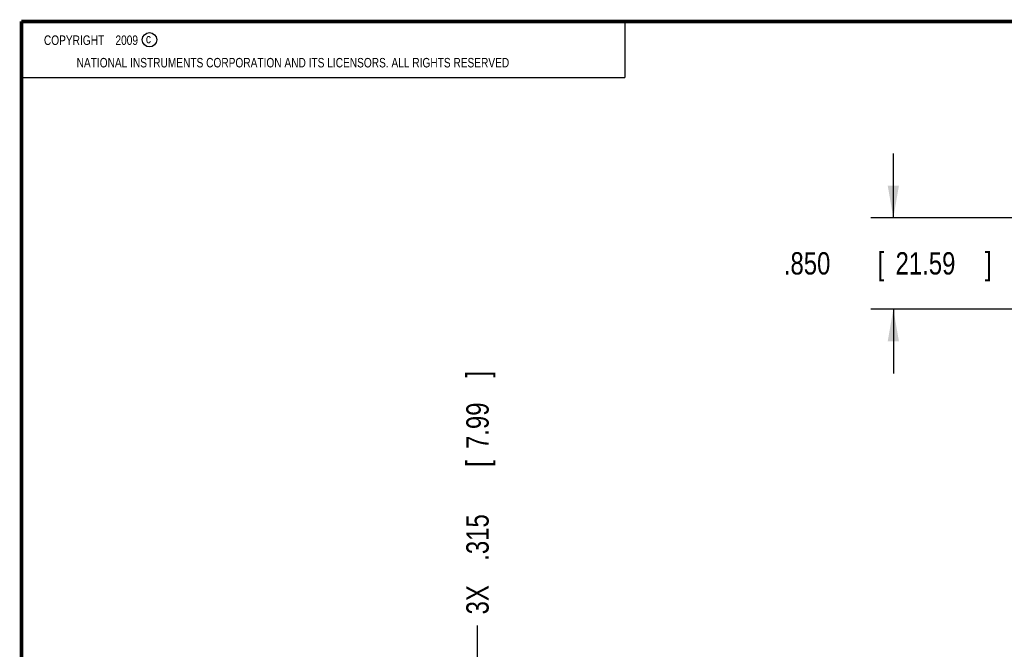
# Model space of a CAD drawing. Header units: inches. Extents: x 0.2 to 16.8, y 0.1 to 10.8.
# Tile 4 of 17: x 0.2 to 5.7, y 7.2 to 10.8. Entities that reach past the tile are written whole.
import ezdxf

# ---------------------------------------------------------------- set-up
doc = ezdxf.new("R2010")
doc.units = ezdxf.units.IN
doc.header["$LTSCALE"] = 0.935
doc.header["$MEASUREMENT"] = 0
doc.layers.get('0').update_dxf_attribs({"linetype": 'CONTINUOUS'})
doc.layers.add('DIMENSIONS', color=7, linetype='CONTINUOUS')
doc.styles.get("Standard").update_dxf_attribs({"font": 'txt', "width": 0.8})
doc.dimstyles.new('DIMSTYLE_1', dxfattribs={"dimtxt": 0.125, "dimasz": 0.18, "dimexe": 0.18, "dimexo": 0.0625, "dimgap": 0.09, "dimtad": 0, "dimtih": 1, "dimtoh": 1, "dimdec": 3, "dimlfac": 1.666667, "dimzin": 4, "dimdsep": 46, "dimtxsty": 'STANDARD', "dimblk": '_FILLED', "dimblk1": '_FILLED', "dimblk2": '_FILLED', "dimcen": 0.09, "dimadec": 0, "dimazin": 0, "dimtp": 0.001, "dimtm": 0.001, "dimtfac": 1, "dimtdec": 3, "dimtofl": 0, "dimtmove": 0, "dimatfit": 3, "dimldrblk": '_FILLED', "dimfxl": 1, "dimtolj": 1, "dimtzin": 4, "dimarcsym": 0})
doc.dimstyles.new('DIMSTYLE_2', dxfattribs={"dimtxt": 0.125, "dimasz": 0.18, "dimexe": 0.18, "dimexo": 0.0625, "dimgap": 0.09, "dimtad": 0, "dimtih": 1, "dimtoh": 1, "dimdec": 3, "dimlfac": 1.666667, "dimzin": 4, "dimdsep": 46, "dimtxsty": 'STANDARD', "dimblk": '_FILLED', "dimblk1": '_FILLED', "dimblk2": '_FILLED', "dimcen": 0.09, "dimadec": 0, "dimazin": 0, "dimtp": 0.001, "dimtm": 0.001, "dimtfac": 1, "dimtdec": 3, "dimtofl": 0, "dimtmove": 0, "dimatfit": 3, "dimldrblk": '_FILLED', "dimfxl": 1, "dimtolj": 1, "dimtzin": 4, "dimarcsym": 0})

# ---------------------------------------------------------------- blocks, each defined once
blk = doc.blocks.new('_FILLED')
at = {"color": 0, "linetype": 'BYBLOCK'}
blk.add_solid([(0, 0), (-1, 0.174), (-1, -0.174)], dxfattribs=at)
blk = doc.blocks.new('*D0')
at = {"layer": 'DIMENSIONS', "color": 2, "linetype": 'CONTINUOUS'}
for p, q in [((5.1263, 9.6602), (5.1263, 10.0202)), ((6.0688, 9.6602), (5.0013, 9.6602)), ((6.3088, 9.1502), (5.0013, 9.1502)), ((5.1263, 9.1502), (5.1263, 8.7902))]:
    blk.add_line(p, q, dxfattribs=at)
at = {"layer": 'DIMENSIONS', "color": 2, "linetype": 'CONTINUOUS', "xscale": 0.18, "yscale": 0.18, "zscale": 0.18}
for p, rotation in [((5.1263, 9.6602), 270), ((5.1263, 9.1502), 90)]:
    blk.add_blockref('_FILLED', p, dxfattribs=dict(at, rotation=rotation))
at = {"layer": 'DIMENSIONS', "color": 2, "linetype": 'CONTINUOUS', "width": 0.8}
for s, p in [('[', (5.0388, 9.3434)), (']', (5.6388, 9.3434)), ('.850', (4.5138, 9.3434)), ('21.59', (5.1388, 9.3434))]:
    blk.add_text(s, height=0.125, dxfattribs=at).set_placement(p)
blk = doc.blocks.new('*D14')
at = {"layer": 'DIMENSIONS', "color": 2, "linetype": 'CONTINUOUS'}
blk.add_line((2.8005, 6.4277), (2.8005, 7.38), dxfattribs=at)
at = {"layer": 'DIMENSIONS', "color": 2, "linetype": 'CONTINUOUS', "width": 0.8}
for s, p in [(']', (2.863, 8.7675)), ('7.99', (2.863, 8.3675)), ('[', (2.863, 8.2675)), ('.315', (2.863, 7.7425)), ('3X ', (2.863, 7.4425))]:
    blk.add_text(s, height=0.125, rotation=90, dxfattribs=at).set_placement(p)

msp = doc.modelspace()

# ---------------------------------------------------------------- linework, layer by layer
at = {"color": 2, "linetype": 'CONTINUOUS'}
for p, q in [((0.25001, 10.7586), (3.62501, 10.7586)), ((0.25001, 10.7586), (0.25001, 10.4456)), ((3.62501, 10.7586), (3.62501, 10.4456)), ((0.25001, 10.4456), (3.62501, 10.4456))]:
    msp.add_line(p, q, dxfattribs=at)
at = {"color": 7, "linetype": 'CONTINUOUS', "const_width": 0.02}
for points in [[(0.25, 10.75859), (0.25, 0.25859)], [(16.75, 10.75859), (0.25, 10.75859)]]:
    msp.add_lwpolyline(points, dxfattribs=at)
at = {"color": 2, "linetype": 'CONTINUOUS'}
msp.add_circle((0.96593, 10.65619), 0.04027, dxfattribs=at)

# ---------------------------------------------------------------- texts
at = {"color": 2, "linetype": 'CONTINUOUS', "width": 0.8}
for s, p in [('c', (0.94601, 10.63633)), ('NATIONAL INSTRUMENTS CORPORATION AND ITS LICENSORS. ALL RIGHTS RESERVED', (0.55829, 10.50165))]:
    msp.add_text(s, height=0.053, dxfattribs=at).set_placement(p)
at = {"color": 2, "linetype": 'CONTINUOUS', "insert": (0.31251, 10.68047), "char_height": 0.053, "width": 0.8904, "attachment_point": 1}
msp.add_mtext('    COPYRIGHT    2009', dxfattribs=at)

# ---------------------------------------------------------------- dimensions: what is measured, and where the dimension line sits
at = {"layer": 'DIMENSIONS', "color": 2, "linetype": 'CONTINUOUS'}
dim = msp.add_linear_dim(base=(5.12629, 9.15023), p1=(6.06879, 9.66023), p2=(6.30879, 9.15023), angle=270, dimstyle='DIMSTYLE_1', dxfattribs=at)
dim.commit()
dim.dimension.update_dxf_attribs({"geometry": '*D0', "text_midpoint": (5.12629, 9.40592), "dimtype": 160})
dim = msp.add_ordinate_dim(feature_location=(2.80052, 6.4277), offset=(0, 0.95234), dtype=1, origin=(2.61167, 4.15694), text='3X <>', dimstyle='DIMSTYLE_2', dxfattribs=at)
dim.commit()
dim.dimension.update_dxf_attribs({"geometry": '*D14', "text_midpoint": (2.80052, 8.15504)})

doc.saveas('drawing.dxf')
